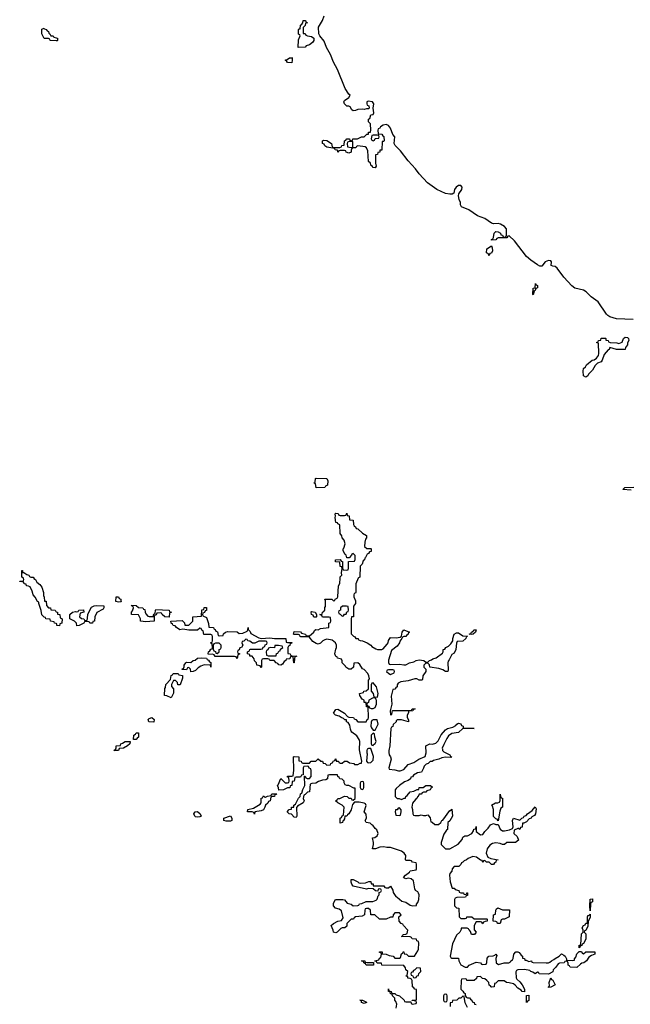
# Model space of a CAD drawing. Header units: inches. Extents: x 2718490 to 2828976, y 856982 to 957410.
# Tile 40 of 63: x 2769668 to 2775236, y 866112 to 875099. Entities that reach past the tile are written whole.
import ezdxf

# ---------------------------------------------------------------- set-up
doc = ezdxf.new("R2010")
doc.units = ezdxf.units.IN
doc.header["$MEASUREMENT"] = 0
for name, color, linetype in [('C7866', 7, 'Continuous'), ('C7867', 7, 'Continuous'), ('C7876', 7, 'Continuous'), ('C7877', 7, 'Continuous')]:
    doc.layers.add(name, color=color, linetype=linetype)

msp = doc.modelspace()

# ---------------------------------------------------------------- linework, layer by layer
at = {"layer": 'C7866', "color": 6}
for points in [[(2770000, 869587.2), (2769986, 869590), (2769982, 869602), (2769948, 869610), (2769946, 869626), (2769906, 869630), (2769902, 869642), (2769890, 869646), (2769870, 869666), (2769865.1, 869705.1), (2769842, 869770), (2769842, 869782), (2769830, 869788), (2769809.5, 869829.5), (2769790, 869849), (2769783.1, 869883.1), (2769762, 869922), (2769748.7, 869928.7), (2769728.7, 869930), (2769727.3, 869947.3), (2769708, 869950), (2769706, 869966), (2769668, 869970), (2769670, 869974), (2769702, 869978), (2769706, 869990), (2769702.7, 870000)], [(2769796.9, 870000), (2769798, 869998), (2769811, 869990), (2769824.7, 869964.7), (2769850, 869944.7), (2769870, 869918), (2769886, 869870), (2769884.7, 869844.7), (2769890.9, 869829.1), (2769892.7, 869792.7), (2769910, 869791.3), (2769912, 869752), (2769932, 869732), (2769950, 869731.3), (2769952.7, 869712.7), (2769990.8, 869710), (2769996, 869696), (2770000, 869694.4)]]:
    msp.add_lwpolyline(points, dxfattribs=at)
at = {"layer": 'C7867', "color": 6}
for points in [[(2770000, 874906.6), (2769946, 874910), (2769942, 874922), (2769930, 874926), (2769890, 874928), (2769869, 874970), (2769869.1, 875010.9), (2769890, 875022), (2769895.3, 875015.3), (2769910, 875010.8), (2769918, 874998), (2769930.7, 874990), (2769934.8, 874974.8), (2769942, 874970), (2769951.3, 874951.3), (2769974, 874950), (2769978, 874938), (2770000, 874933.1)], [(2769702.7, 870000), (2769702, 870002), (2769686, 870010), (2769686, 870070), (2769692, 870070), (2769694, 870054), (2769706, 870054), (2769734, 870034), (2769751.3, 870030), (2769758, 870018), (2769770.8, 870010.8), (2769791.3, 870010), (2769796.9, 870000)]]:
    msp.add_lwpolyline(points, dxfattribs=at)
at = {"layer": 'C7876', "color": 6}
for points in [[(2773102, 866078), (2773107.3, 866112.7), (2773099, 866139), (2773089, 866151), (2773089, 866169), (2773068, 866190), (2773066, 866206), (2773050, 866208), (2773046, 866226), (2773030, 866228), (2773030, 866254), (2773034, 866234), (2773054, 866230), (2773058, 866218), (2773071.1, 866211.1), (2773088.9, 866211.1), (2773099.6, 866199.6), (2773131, 866190), (2773174, 866150), (2773178, 866138), (2773190, 866134), (2773234, 866134), (2773238, 866118), (2773250, 866114), (2773282, 866118), (2773286, 866130), (2773282, 866142), (2773246, 866146), (2773246, 866150), (2773286, 866154), (2773287.3, 866247.3), (2773270, 866248.7), (2773262, 866262), (2773249.3, 866270), (2773248, 866328), (2773242, 866342), (2773228.7, 866348.7), (2773208, 866350), (2773206, 866366), (2773188, 866370), (2773202, 866378), (2773206, 866410), (2773190, 866426), (2773184.7, 866444.7), (2773170, 866466), (2772969.6, 866469.6), (2772966, 866486), (2772928, 866488), (2772922, 866502), (2772906, 866506), (2772906, 866510), (2772942, 866518), (2772950, 866534), (2772962, 866538), (2772966, 866570), (2772962, 866582), (2772950, 866586), (2772950, 866591), (2772972, 866590), (2772974, 866574), (2773009.1, 866570.9), (2773037.3, 866557.3), (2773074, 866550), (2773090, 866534), (2773130, 866534), (2773142, 866538), (2773150, 866574), (2773162, 866578), (2773166, 866590), (2773171.3, 866590), (2773172.7, 866572.7), (2773194, 866570), (2773212, 866552), (2773268, 866552), (2773299.3, 866600.7), (2773305.2, 866614.8), (2773308.9, 866668.9), (2773306, 866686), (2773288, 866690), (2773286, 866706), (2773246, 866710), (2773242, 866722), (2773227.3, 866727.3), (2773149, 866730), (2773162, 866738), (2773166, 866750), (2773188.4, 866751.6), (2773202, 866758), (2773206, 866790), (2773169, 866830), (2773163.1, 866843.1), (2773148, 866850), (2773128, 866870), (2773126, 866910), (2773146, 866930), (2773130, 866946), (2773090, 866946), (2773074, 866930), (2773071.3, 866908.7), (2773050, 866908.7), (2773010, 866889.6), (2772950, 866889.2), (2772907.3, 866927.3), (2772868.7, 866930), (2772866, 866970), (2772850, 866986), (2772830, 866986), (2772818, 866982), (2772814, 866970), (2772812, 866930), (2772790, 866918), (2772730.8, 866909.2), (2772718, 866902), (2772711.3, 866890), (2772691, 866889), (2772651, 866849), (2772650, 866826), (2772634, 866810), (2772610, 866808.7), (2772596.9, 866803.1), (2772562, 866770), (2772550, 866764), (2772528, 866770), (2772527.3, 866787.3), (2772509, 866830), (2772528, 866850), (2772568, 866870), (2772602, 866878), (2772618, 866902), (2772603.7, 866963.7), (2772581.5, 866981.5), (2772548, 866990), (2772529, 867010), (2772530, 867034), (2772548.7, 867070), (2772614, 867070), (2772630, 867064.7), (2772655.3, 867035.3), (2772690, 867024.7), (2772710, 867012), (2772750, 867014), (2772762, 867018), (2772766, 867030), (2772788.7, 867031.3), (2772826, 867050), (2772888.9, 867051.1), (2772918, 867062), (2772928.7, 867071.3), (2772938, 867102), (2772946, 867110), (2772946, 867134), (2772962, 867138), (2772966, 867150), (2772962, 867162), (2772950, 867166), (2772938, 867162), (2772934, 867146), (2772912.7, 867147.3), (2772890, 867166), (2772850, 867168), (2772830, 867162), (2772710, 867189.5), (2772695.3, 867210), (2772690, 867226), (2772690, 867252), (2772710, 867251), (2772752, 867230), (2772761, 867221), (2772776.9, 867216.9), (2772820.4, 867219.6), (2772852, 867232), (2772870, 867234), (2772872.7, 867212.7), (2772890, 867211.3), (2772892.7, 867192.7), (2772990, 867192), (2772998, 867178), (2773010, 867174), (2773030, 867174), (2773050, 867191.3), (2773070, 867154), (2773073.4, 867133.4), (2773096.9, 867096.9), (2773110, 867091), (2773154, 867054), (2773190, 867042.8), (2773230, 867016), (2773250, 867011), (2773286, 867014), (2773286, 867026), (2773299, 867041), (2773309.2, 867070), (2773309.3, 867110), (2773305.6, 867125.6), (2773297.2, 867137.2), (2773278, 867150), (2773270, 867166), (2773259, 867239), (2773236.4, 867256.4), (2773210, 867262), (2773190, 867258), (2773170, 867266), (2773169.3, 867270), (2773186, 867290), (2773222, 867318), (2773230, 867331), (2773282, 867338), (2773286, 867350), (2773286, 867390), (2773282, 867402), (2773250, 867408), (2773242, 867422), (2773230, 867426), (2773190, 867426), (2773186, 867430), (2773189, 867470), (2773173.2, 867490), (2773148.3, 867508.3), (2773050, 867544), (2773016.9, 867543.1), (2772990, 867549.3), (2772953.4, 867546.6), (2772914, 867530), (2772886, 867530), (2772895.3, 867570), (2772895.3, 867590), (2772886, 867630), (2772905.6, 867634.4), (2772928, 867650), (2772938, 867670), (2772925.2, 867705.2), (2772910, 867715.3), (2772887, 867747), (2772878, 867750), (2772865.2, 867765.2), (2772828, 867770), (2772818, 867790), (2772829, 867810), (2772828.4, 867848.4), (2772809.5, 867870), (2772826, 867926), (2772822, 867942), (2772808.7, 867948.7), (2772763.6, 867956.4), (2772722, 867958), (2772703.6, 867936.4), (2772690, 867888), (2772670.6, 867850), (2772658, 867842), (2772650, 867829.2), (2772631.6, 867828.4), (2772630, 867806), (2772622, 867790), (2772614.4, 867785.6), (2772610.6, 867770), (2772590, 867766), (2772589.2, 867810), (2772603.1, 867816.9), (2772610, 867832), (2772622, 867838), (2772628, 867910), (2772609.1, 867929.1), (2772568, 867950), (2772549.2, 867970), (2772562, 867978), (2772570, 867991), (2772588.7, 867991.3), (2772630.9, 868010.9), (2772654, 868010), (2772670, 867994), (2772690, 867994), (2772698, 867978), (2772710, 867974), (2772726, 867990), (2772728.4, 868068.4), (2772726, 868086), (2772714, 868086), (2772670, 868108.7), (2772650, 868108.7), (2772636.4, 868116.4), (2772628, 868132), (2772628, 868148), (2772608.4, 868168.4), (2772588.7, 868170), (2772582, 868182), (2772568, 868190), (2772566, 868206), (2772492.7, 868207.3), (2772478, 868202), (2772474, 868170), (2772459.6, 868160.4), (2772430, 868158), (2772393.7, 868146.3), (2772369, 868129), (2772332.7, 868127.3), (2772318, 868122), (2772311, 868050), (2772292, 868048), (2772270, 868026), (2772258, 868022), (2772254, 867990), (2772262, 867970), (2772252, 867950), (2772201, 867919), (2772191.3, 867908.7), (2772194.8, 867830), (2772190, 867818), (2772170, 867819), (2772146, 867846), (2772126, 867850), (2772108, 867870), (2772126, 867890), (2772146, 867894), (2772148, 867910), (2772167.3, 867912.7), (2772168.7, 867930), (2772182, 867938), (2772210, 867994), (2772226, 868010), (2772230, 868034), (2772242, 868038), (2772250, 868074), (2772268.7, 868110), (2772266, 868194), (2772270, 868194), (2772278, 868178), (2772290, 868174), (2772310, 868174), (2772326, 868190), (2772327.3, 868247.3), (2772322, 868262), (2772307.3, 868267.3), (2772302, 868282), (2772290, 868286), (2772258, 868282), (2772254, 868270), (2772254, 868206), (2772238, 868202), (2772230, 868186), (2772190, 868186), (2772178, 868182), (2772172, 868150), (2772154, 868146), (2772150, 868108), (2772134, 868106), (2772130, 868088.7), (2772110, 868088), (2772074, 868070), (2772030, 868066), (2772027.3, 868087.3), (2772018, 868110), (2772024.7, 868115.3), (2772050, 868172), (2772090, 868134), (2772110, 868134), (2772122, 868138), (2772126, 868150), (2772122, 868182), (2772110, 868186), (2772110, 868194), (2772150, 868194), (2772162, 868198), (2772168, 868250), (2772166, 868370), (2772170, 868374), (2772212, 868370), (2772214, 868334), (2772234, 868330), (2772238, 868318), (2772250, 868314), (2772310, 868314), (2772326, 868330), (2772368.7, 868331.3), (2772390, 868351.3), (2772412.7, 868332.7), (2772430, 868332), (2772434, 868314), (2772454, 868310), (2772470, 868294), (2772502, 868298), (2772506, 868310), (2772522, 868318), (2772526, 868330), (2772542, 868338), (2772550, 868351.3), (2772552.7, 868332.7), (2772574, 868330), (2772578, 868318), (2772590, 868314), (2772610, 868314), (2772630, 868330.5), (2772654, 868330), (2772676, 868316), (2772714, 868310), (2772722, 868302), (2772750, 868302), (2772774, 868314), (2772786, 868314), (2772788.4, 868331.6), (2772765.2, 868434.8), (2772769.2, 868510), (2772764, 868530), (2772741.2, 868561.2), (2772696.4, 868596.4), (2772690, 868606), (2772683.1, 868623.1), (2772679, 868659), (2772663.1, 868683.1), (2772649.2, 868690), (2772648.4, 868708.4), (2772631.6, 868708.4), (2772621.2, 868721.2), (2772598, 868730), (2772582, 868742), (2772548.7, 868750), (2772528, 868770), (2772550, 868802), (2772570, 868804.7), (2772630.8, 868770), (2772658, 868738), (2772670, 868731.3), (2772711, 868730), (2772716.9, 868716.9), (2772732, 868710), (2772751.1, 868691.1), (2772828.4, 868691.6), (2772838, 868710), (2772845.2, 868714.8), (2772849.5, 868730.5), (2772846, 868826), (2772830, 868828), (2772826, 868866), (2772810, 868868), (2772808.4, 868888.4), (2772790, 868898), (2772769, 868930), (2772766, 868950), (2772802, 868958), (2772806, 868970), (2772828, 868972), (2772847.3, 868992.7), (2772848, 869070), (2772856.4, 869083.6), (2772853.2, 869110), (2772844, 869130), (2772810, 869168.7), (2772794.6, 869174.6), (2772770, 869214), (2772750, 869228.7), (2772714, 869226), (2772711, 869189), (2772692, 869170), (2772669, 869170), (2772642, 869190), (2772639, 869199), (2772610, 869228), (2772608.4, 869248.4), (2772602, 869262), (2772566, 869270), (2772562, 869282), (2772550, 869286), (2772542, 869310), (2772550, 869354), (2772558, 869370), (2772558, 869390), (2772548.7, 869410), (2772517, 869437), (2772470, 869443.7), (2772450, 869439.5), (2772431, 869430), (2772410, 869408.7), (2772390, 869399), (2772370, 869405.2), (2772342.5, 869422.5), (2772307.3, 869467.3), (2772232.7, 869467.3), (2772226, 869470), (2772222, 869482), (2772210, 869486), (2772170, 869486), (2772166, 869490), (2772170, 869514), (2772230, 869511.3), (2772238, 869498), (2772274, 869490), (2772278, 869478), (2772310, 869474), (2772348.7, 869510), (2772355.3, 869524.7), (2772368, 869532), (2772390, 869531.3), (2772410, 869541), (2772486, 869550), (2772488.4, 869591.6), (2772502, 869598), (2772506, 869610), (2772502, 869642), (2772490, 869646), (2772430, 869646), (2772422, 869662), (2772406, 869670), (2772426, 869674), (2772428, 869690), (2772442, 869698), (2772449.2, 869710.8), (2772450, 869734), (2772458, 869742), (2772455.3, 869795.3), (2772450, 869811.3), (2772514, 869810), (2772530, 869794), (2772542, 869798), (2772546, 869810), (2772562, 869818), (2772568, 869832), (2772575.3, 869930), (2772588.4, 869951.6), (2772589.6, 870000)], [(2772755.4, 870000), (2772732, 869950), (2772732.7, 869872.7), (2772730, 869866), (2772718, 869862), (2772714, 869850), (2772714, 869830), (2772730, 869794), (2772730.5, 869769.5), (2772712.7, 869747.3), (2772711, 869650), (2772692.7, 869647.3), (2772690.9, 869629.1), (2772692, 869492), (2772711.1, 869471.1), (2772724.7, 869464.7), (2772732, 869452), (2772754, 869450), (2772758, 869438), (2772771.3, 869431.3), (2772794, 869430), (2772838, 869410), (2772871.3, 869390), (2772878, 869378), (2772915.3, 869355.3), (2772930.7, 869350.7), (2772969.3, 869350.7), (2772982, 869358), (2773019.6, 869400.4), (2773027.5, 869412.5), (2773030, 869431.3), (2773050, 869458.8), (2773102, 869458), (2773136.4, 869463.6), (2773148.7, 869471.3), (2773155.3, 869510), (2773170, 869530.8), (2773222, 869510), (2773214.8, 869505.2), (2773210.7, 869490), (2773198, 869482), (2773190, 869469), (2773171.6, 869468.4), (2773158, 869462), (2773154, 869450), (2773133.2, 869426.8), (2773130.4, 869410), (2773110, 869381.2), (2773059.6, 869340.4), (2773031.6, 869251.6), (2773032, 869232), (2773038, 869218), (2773052, 869212), (2773130, 869215.5), (2773170, 869210.4), (2773190, 869210.6), (2773222, 869230), (2773262.7, 869237.3), (2773282, 869250), (2773310, 869255.5), (2773354, 869250), (2773370, 869234), (2773390, 869234), (2773406, 869250), (2773424, 869256), (2773434.6, 869265.4), (2773465.1, 869274.9), (2773522, 869318), (2773529.5, 869330.5), (2773530, 869350.7), (2773545.2, 869354.8), (2773555.3, 869370), (2773578, 869382), (2773598.9, 869401.1), (2773618, 869430), (2773618, 869450), (2773629.2, 869490), (2773650, 869502), (2773670, 869502), (2773710, 869476), (2773751.6, 869471.6), (2773738, 869462), (2773734.8, 869450), (2773710, 869426.6), (2773658, 869422), (2773652, 869408), (2773646, 869350), (2773630, 869318), (2773610, 869306), (2773585.4, 869254.6), (2773575.3, 869244.7), (2773570.7, 869229.3), (2773575.3, 869164.7), (2773571.1, 869148.9), (2773550, 869149.5), (2773525.4, 869165.4), (2773490, 869177.2), (2773408.9, 869188.9), (2773406, 869210), (2773390, 869226), (2773370, 869226), (2773352.7, 869207.3), (2773352, 869190), (2773372, 869170), (2773371.3, 869150), (2773344.7, 869110), (2773342, 869078), (2773334, 869070), (2773310, 869069.6), (2773290, 869081.2), (2773270, 869082), (2773210, 869062.9), (2773144, 869056), (2773118, 869042), (2773110.9, 869029.1), (2773110, 869008.7), (2773098, 869002), (2773090, 868988.7), (2773070, 868986), (2773054.6, 868925.4), (2773061.6, 868850), (2773046, 868790), (2773050, 868754), (2773062, 868758), (2773067.3, 868792.7), (2773227.3, 868792.7), (2773242, 868798), (2773246, 868810), (2773274, 868810), (2773258, 868802), (2773254, 868790), (2773212.7, 868787.3), (2773212.7, 868772.7), (2773202, 868750), (2773202, 868730), (2773212, 868708), (2773214, 868690), (2773150, 868709.2), (2773111.6, 868708.4), (2773102, 868698), (2773102, 868690), (2773074.8, 868665.2), (2773070, 868648.7), (2773058, 868642), (2773051.3, 868630), (2773042.8, 868470), (2773033.4, 868430), (2773033.4, 868410), (2773036, 868390), (2773050.8, 868370), (2773056, 868350), (2773034, 868270), (2773038, 868258), (2773088.4, 868251.6), (2773122, 868242), (2773137.2, 868242.8), (2773170, 868256), (2773210, 868302), (2773262, 868318), (2773308.7, 868350), (2773364.7, 868375.3), (2773374, 868406), (2773370, 868470.7), (2773408, 868490), (2773432.3, 868487.7), (2773463.3, 868496.7), (2773483.9, 868516.1), (2773510, 868570.7), (2773550, 868617.3), (2773570, 868630.5), (2773618, 868642), (2773644.1, 868655.9), (2773655.3, 868670), (2773670, 868677.3), (2773690, 868670.6), (2773698, 868658), (2773711.3, 868650), (2773712.7, 868632.7), (2773812, 868630), (2773710, 868629.2), (2773670, 868594), (2773610, 868582.9), (2773578, 868562), (2773561.7, 868538.3), (2773536.1, 868483.9), (2773521, 868450), (2773522, 868442), (2773524.7, 868430), (2773536.8, 868416.8), (2773590.8, 868390), (2773596, 868376), (2773610, 868368), (2773596, 868364), (2773550, 868367), (2773518, 868362), (2773489.4, 868349.4), (2773442, 868338), (2773430, 868329.2), (2773411.1, 868328.9), (2773392, 868310), (2773375.3, 868304.7), (2773354.8, 868285.2), (2773350, 868266), (2773331.3, 868230), (2773294.8, 868225.2), (2773258, 868202), (2773250, 868189.3), (2773235.3, 868184.7), (2773230.7, 868170), (2773210, 868154), (2773177.3, 868142.7), (2773130.6, 868109.4), (2773099.6, 868080.4), (2773091.3, 868068.7), (2773092, 868010), (2773111.3, 867991.3), (2773128.7, 867991.3), (2773150, 867982), (2773172.7, 867992.7), (2773187.3, 867992.7), (2773188.7, 868010), (2773202, 868018), (2773228.7, 868050), (2773262, 868058), (2773292.7, 868072.7), (2773307.3, 868072.7), (2773310, 868090.7), (2773348.7, 868091.3), (2773370, 868110.5), (2773414, 868110), (2773432.7, 868092.7), (2773418, 868082), (2773411.3, 868070), (2773379.6, 868060.4), (2773370, 868049.5), (2773350.7, 868049.3), (2773336.9, 868043.1), (2773328.9, 868028.9), (2773311.1, 868028.9), (2773302, 868010), (2773294.8, 868005.2), (2773290.7, 867990), (2773278, 867982), (2773251.1, 867948.9), (2773244.7, 867910), (2773251, 867889), (2773252, 867852), (2773258, 867838), (2773270, 867834), (2773310, 867834), (2773330, 867842), (2773350, 867834), (2773370, 867834), (2773390, 867842), (2773410, 867814), (2773418, 867778), (2773430, 867774), (2773452.7, 867752.7), (2773487.3, 867752.7), (2773509, 867771), (2773518, 867790), (2773526, 867794), (2773590, 867882), (2773598, 867882), (2773610, 867892), (2773616, 867830), (2773590, 867788), (2773572, 867770), (2773570, 867708), (2773559.6, 867700.4), (2773535.3, 867664.7), (2773511, 867590), (2773512, 867570), (2773552, 867532), (2773590, 867531.3), (2773666.8, 867573.2), (2773703.1, 867616.9), (2773710, 867638), (2773728, 867650), (2773750, 867650.6), (2773789.5, 867670.5), (2773806, 867694), (2773810, 867712), (2773826, 867714), (2773830, 867734), (2773832, 867690), (2773870, 867658), (2773890, 867662), (2773909.5, 867690.5), (2773940.9, 867719.1), (2773962, 867750), (2773990, 867762), (2774010, 867754), (2774030, 867754), (2774050.7, 867710.7), (2774070, 867696), (2774090, 867694), (2774135.3, 867704.7), (2774162, 867718), (2774167.3, 867732.7), (2774161.2, 867790), (2774169.6, 867810.4), (2774230, 867794), (2774246, 867810), (2774262, 867818), (2774268.7, 867830), (2774285.2, 867834.8), (2774298, 867850), (2774340.4, 867879.6), (2774370, 867914), (2774376.9, 867896.9), (2774371.3, 867850), (2774363.6, 867836.4), (2774338, 867822), (2774331.3, 867810), (2774314.8, 867805.2), (2774290, 867778), (2774266, 867766), (2774254, 867766), (2774251, 867730), (2774234, 867726), (2774230, 867708), (2774218, 867718), (2774210, 867718), (2774178, 867702), (2774174, 867670), (2774204.7, 867644.7), (2774218, 867610), (2774189.5, 867589.5), (2774110, 867588), (2774090, 867569.3), (2774070, 867569.4), (2774050, 867579), (2774010, 867586), (2773980.7, 867579.3), (2773954, 867566), (2773930.7, 867530), (2773921, 867490), (2773936, 867456), (2773962.8, 867442.8), (2774030.7, 867430.7), (2774012, 867428), (2774011, 867410), (2773998, 867402), (2773990, 867388.7), (2773970, 867389.2), (2773950, 867408.7), (2773926, 867410), (2773910, 867426), (2773898, 867422), (2773890, 867406), (2773886, 867426), (2773870, 867428), (2773834, 867454), (2773799.8, 867460.2), (2773756.3, 867443.7), (2773742, 867430), (2773719.8, 867420.2), (2773710, 867409), (2773696.9, 867403.1), (2773690, 867388), (2773672, 867370), (2773631.3, 867368.7), (2773612, 867350), (2773610, 867326), (2773590, 867306), (2773587.3, 867290), (2773593.4, 867230), (2773611.1, 867171.1), (2773630, 867170.7), (2773639.6, 867159.6), (2773671, 867150), (2773676.9, 867136.9), (2773690.7, 867130.7), (2773714, 867130), (2773718, 867118), (2773730, 867114), (2773742, 867118), (2773746, 867130), (2773752, 867130), (2773750, 867106), (2773738, 867102), (2773734, 867090), (2773652.7, 867087.3), (2773638, 867082), (2773631.6, 867068.4), (2773632, 867010), (2773651.1, 866991.1), (2773672, 866988), (2773674, 866910), (2773690, 866894), (2773730, 866894), (2773742, 866898), (2773746, 866910), (2773790, 866910.8), (2773812.7, 866892.7), (2773928, 866892), (2773932, 866890), (2773932, 866870), (2773911.6, 866868.4), (2773898, 866862), (2773890, 866846), (2773882, 866862), (2773870, 866866), (2773830, 866866), (2773811.3, 866830), (2773811.3, 866810), (2773812, 866792), (2773832, 866770), (2773814, 866750), (2773789.2, 866750), (2773778, 866778), (2773768.9, 866788.9), (2773766, 866790), (2773762, 866802), (2773747.3, 866807.3), (2773694, 866806), (2773694, 866794), (2773682, 866770), (2773650, 866742), (2773615.1, 866664.9), (2773592.7, 866552.7), (2773598, 866538), (2773610, 866534), (2773670, 866534), (2773671.3, 866510), (2773691.3, 866471.3), (2773730, 866452), (2773750, 866452), (2773768, 866470), (2773830, 866498), (2773870, 866492), (2773878, 866478), (2773890, 866474), (2773922, 866478), (2773927.3, 866492.7), (2773930, 866534), (2773946, 866550), (2773985.6, 866554.4), (2774000.4, 866559.6), (2774011.1, 866571.1), (2774018, 866558), (2774011, 866530), (2774012, 866492), (2774034, 866474), (2774086, 866490), (2774128.4, 866491.6), (2774142, 866498), (2774146, 866510), (2774162, 866518), (2774169.2, 866530.8), (2774174, 866570), (2774191.3, 866591.3), (2774210, 866592), (2774223.6, 866583.6), (2774239.6, 866559.6), (2774252, 866550), (2774254, 866534), (2774272, 866530), (2774274, 866514), (2774286, 866514), (2774310, 866502), (2774334, 866510), (2774338, 866498), (2774350, 866494), (2774470, 866490.5), (2774490, 866490.7), (2774503.2, 866496.8), (2774518, 866510), (2774540.2, 866519.8), (2774550, 866530.8), (2774588.7, 866551.3), (2774608.7, 866571.3), (2774630, 866562), (2774642, 866550), (2774654, 866526), (2774654, 866514), (2774708.4, 866511.6), (2774726, 866514), (2774726, 866526), (2774739, 866541), (2774750, 866574), (2774770, 866594), (2774790, 866594), (2774798, 866578), (2774810, 866574), (2774830, 866592), (2774912, 866590), (2774911.3, 866570), (2774881.4, 866558.6), (2774857.3, 866542.7), (2774838, 866510), (2774811.3, 866490), (2774792.7, 866487.3), (2774780.5, 866479.5), (2774750, 866446.6), (2774689, 866450), (2774683.1, 866463.1), (2774668.7, 866470), (2774668, 866488), (2774662, 866502), (2774650, 866506), (2774638, 866502), (2774634, 866490), (2774591.1, 866488.9), (2774578, 866482), (2774558, 866450), (2774534, 866426), (2774530, 866409), (2774490, 866386), (2774406, 866390), (2774402, 866402), (2774390, 866406), (2774370, 866389.6), (2774346, 866406), (2774328.7, 866410), (2774320.4, 866420.4), (2774270, 866429), (2774212, 866428), (2774198, 866422), (2774191.6, 866408.4), (2774194.4, 866354.4), (2774200.7, 866340.7), (2774230, 866316), (2774250.6, 866290), (2774271.3, 866250), (2774270, 866226), (2774250, 866229), (2774240.4, 866240.4), (2774210, 866259), (2774186.3, 866286.3), (2774170, 866298), (2774131.6, 866308.4), (2774106, 866310), (2774087.3, 866327.3), (2774030, 866326), (2774010, 866306), (2773998, 866302), (2773994, 866270), (2773971.3, 866268.7), (2773966, 866270), (2773962, 866282), (2773950, 866286), (2773946, 866310), (2773928.4, 866328.4), (2773910, 866346), (2773888.4, 866348.4), (2773870, 866366), (2773838, 866362), (2773832.7, 866347.3), (2773811, 866329), (2773749.1, 866329.1), (2773746, 866330), (2773742, 866342), (2773730, 866346), (2773698, 866342), (2773694, 866330), (2773691.6, 866251.6), (2773710, 866232), (2773716.9, 866216.9), (2773731, 866210), (2773731.6, 866191.6), (2773738, 866178), (2773752, 866172), (2773770, 866171.3), (2773778, 866158), (2773792, 866150), (2773794, 866134), (2773812, 866130), (2773814, 866114), (2773832, 866110)], [(2770000, 869694.4), (2770011.3, 869690), (2770012.7, 869672.7), (2770034, 869670), (2770038, 869638), (2770054, 869630), (2770052, 869590), (2770034, 869586), (2770030, 869566), (2770008, 869570), (2770006, 869586), (2770000, 869587.2)], [(2773750, 866084), (2773730, 866126), (2773722, 866182), (2773710, 866186), (2773692, 866168), (2773672.7, 866167.3), (2773654, 866150), (2773614, 866146), (2773612, 866130), (2773594, 866126), (2773592.7, 866092.7)]]:
    msp.add_lwpolyline(points, dxfattribs=at)
for points in [[(2770306, 869590), (2770302, 869602), (2770270, 869606), (2770258, 869602), (2770254, 869590), (2770210, 869568.7), (2770190, 869566), (2770186, 869590), (2770168.4, 869608.4), (2770126, 869630), (2770126, 869670), (2770148.7, 869690), (2770176.9, 869696.9), (2770187.3, 869692.7), (2770202, 869698), (2770206, 869710), (2770251, 869711), (2770254, 869690), (2770218, 869682), (2770214, 869650), (2770232.7, 869632.7), (2770251.6, 869631.6), (2770258, 869618), (2770270, 869614), (2770282, 869618), (2770287.3, 869632.7), (2770288, 869672), (2770323.1, 869736.9), (2770346, 869750), (2770370, 869753), (2770434, 869750), (2770436, 869730), (2770430, 869718), (2770371.3, 869688.7), (2770352, 869650), (2770351.3, 869610), (2770334, 869606), (2770332, 869590)], [(2770570, 869782), (2770546, 869790), (2770548, 869830), (2770570, 869830.6), (2770576, 869816), (2770590, 869810.8), (2770591.1, 869791.1), (2770594, 869790), (2770594, 869786), (2770590, 869786)], [(2770850, 869651), (2770887.3, 869652.7), (2770887.3, 869667.3), (2770890, 869674), (2770902, 869678), (2770906, 869710), (2770910, 869714), (2771030, 869710.8), (2771034, 869694), (2771052, 869690), (2771034, 869686), (2771030, 869646), (2770990, 869648.7), (2770966, 869670), (2770962, 869682), (2770950, 869686), (2770918, 869682), (2770912, 869668), (2770898, 869662), (2770894, 869650), (2770894, 869610), (2770890, 869608), (2770818, 869602), (2770768, 869610), (2770768, 869630), (2770750, 869666), (2770688.4, 869668.4), (2770688, 869690), (2770698, 869702), (2770706, 869730), (2770702, 869742), (2770686, 869750), (2770690, 869754), (2770728.7, 869751.3), (2770752.7, 869732.7), (2770791.6, 869731.6), (2770798, 869718), (2770810, 869714), (2770811.3, 869690), (2770816.9, 869676.9), (2770836, 869656)], [(2772647.3, 869747.3), (2772612.7, 869747.3), (2772594, 869730), (2772594, 869710), (2772578, 869702), (2772574, 869690), (2772578, 869678), (2772590, 869674), (2772610, 869654), (2772622, 869658), (2772628.4, 869671.6), (2772646, 869674), (2772650, 869694), (2772662, 869698), (2772666, 869710), (2772662, 869742)], [(2771490, 869474), (2771522, 869478), (2771527.3, 869492.7), (2771546, 869510), (2771566.3, 869513.7), (2771650, 869510.4), (2771670, 869496), (2771702, 869498), (2771742, 869518), (2771749.1, 869530.9), (2771750, 869551), (2771752.7, 869532.7), (2771770, 869514), (2771776, 869496), (2771850, 869458), (2771870, 869452), (2771950, 869458), (2771990.9, 869450.9), (2772090, 869451.3), (2772094, 869450), (2772098, 869418), (2772110, 869414), (2772150, 869414), (2772146, 869406), (2772134, 869406), (2772130, 869386), (2772118, 869382), (2772112, 869368), (2772112.7, 869312.7), (2772134, 869310), (2772138, 869298), (2772150, 869294), (2772194, 869290), (2772178, 869282), (2772172.7, 869267.3), (2772171.3, 869228.7), (2772168, 869230), (2772162, 869282), (2772150, 869286), (2772138, 869282), (2772130, 869266), (2772098, 869262), (2772094, 869250), (2772079.6, 869240.4), (2772063.6, 869216.4), (2772050, 869208), (2772030, 869209), (2772023.1, 869223.1), (2772008, 869230), (2771988.7, 869248.7), (2771949, 869249), (2771942, 869262), (2771930, 869266), (2771890, 869266), (2771878, 869262), (2771874, 869250), (2771874, 869190), (2771870, 869186), (2771862, 869202), (2771830, 869206), (2771828, 869230), (2771810, 869248), (2771804.7, 869264.7), (2771788.7, 869288.7), (2771768, 869290), (2771766, 869306), (2771746, 869310), (2771746, 869330), (2771762, 869338), (2771766, 869350), (2771772.7, 869352.7), (2771867.3, 869352.7), (2771882, 869358), (2771888, 869372), (2771902, 869378), (2771907.3, 869392.7), (2771922, 869398), (2771926, 869410), (2771922, 869422), (2771910, 869426), (2771850, 869426), (2771811.6, 869408.4), (2771790, 869408), (2771767.3, 869427.3), (2771748, 869428), (2771742, 869442), (2771730, 869446), (2771712.7, 869427.3), (2771698, 869422), (2771694, 869410), (2771702, 869390), (2771691.3, 869368.7), (2771674, 869366), (2771670, 869346), (2771658, 869342), (2771654, 869330), (2771658, 869318), (2771674, 869310), (2771658, 869302), (2771650, 869268.7), (2771642, 869282), (2771627.3, 869287.3), (2771450, 869288), (2771442, 869302), (2771427.3, 869307.3), (2771390, 869306), (2771386, 869310), (2771388.7, 869330), (2771402, 869338), (2771410, 869354), (2771422, 869358), (2771426, 869370), (2771422, 869402), (2771409.2, 869410), (2771422, 869418), (2771426, 869430), (2771426, 869470), (2771422, 869482), (2771410, 869486), (2771347.3, 869487.3), (2771342, 869522), (2771330, 869526), (2771322, 869542), (2771310, 869546), (2771290, 869528), (2771210, 869526), (2771154.6, 869534.6), (2771128, 869530), (2771098, 869550), (2771085.2, 869565.2), (2771068.7, 869570), (2771062, 869582), (2771048, 869590), (2771046, 869610), (2771150, 869614), (2771170, 869594), (2771174, 869574), (2771210, 869572), (2771246, 869610), (2771246, 869650), (2771326, 869654), (2771330, 869712), (2771346, 869714), (2771350, 869734), (2771370, 869734), (2771370, 869706), (2771358, 869702), (2771352, 869688), (2771338, 869682), (2771334, 869670), (2771338, 869658), (2771370, 869642), (2771391, 869589), (2771394, 869554), (2771434, 869550), (2771438, 869538), (2771450, 869534), (2771458, 869518), (2771472.7, 869512.7), (2771478, 869478)], [(2772350, 869646), (2772343.1, 869663.1), (2772330, 869669), (2772326.6, 869686.6), (2772322, 869690), (2772330, 869698), (2772362, 869690), (2772374, 869670), (2772374, 869650), (2772370, 869646)], [(2773790, 869487), (2773768, 869490), (2773783.1, 869496.9), (2773789, 869510), (2773802, 869518), (2773809.2, 869530), (2773830.8, 869530.8), (2773824.7, 869510), (2773802, 869490)], [(2771487.3, 869407.3), (2771452.7, 869407.3), (2771438, 869402), (2771432.7, 869387.3), (2771432.7, 869352.7), (2771438, 869338), (2771452.7, 869332.7), (2771458, 869318), (2771470, 869314), (2771486, 869330), (2771486, 869350), (2771502, 869358), (2771506, 869370), (2771506, 869390)], [(2772027.3, 869387.3), (2771994, 869386), (2771990, 869366), (2771952.7, 869367.3), (2771938, 869362), (2771930, 869346), (2771918, 869342), (2771914, 869330), (2771918, 869298), (2771932.7, 869292.7), (2771990, 869292), (2772006, 869294), (2772010, 869314), (2772022, 869318), (2772030, 869334), (2772042, 869338), (2772047.3, 869352.7), (2772066, 869370), (2772062, 869382)], [(2771410, 869188.7), (2771407.3, 869207.3), (2771350, 869209.2), (2771321, 869199), (2771296.3, 869183.7), (2771270, 869159), (2771250, 869149), (2771230, 869146), (2771226, 869170), (2771210, 869186), (2771198, 869182), (2771190, 869166), (2771148, 869168), (2771150, 869174), (2771162, 869178), (2771168.7, 869191.3), (2771168.7, 869208.7), (2771182, 869230), (2771190, 869234.8), (2771230, 869231), (2771249, 869250), (2771266.6, 869253.4), (2771290, 869270.7), (2771330, 869274), (2771372.7, 869272.7), (2771378, 869258), (2771390, 869254), (2771398, 869238), (2771411.6, 869231.6)], [(2771109, 869029), (2771106, 869050), (2771090, 869066), (2771070, 869066), (2771063.6, 869056.4), (2771052, 869030), (2771052.7, 869012.7), (2771071, 868991), (2771070.5, 868950.5), (2771050, 868909), (2771010, 868928.7), (2770989.2, 868929.2), (2770990, 868994), (2770996.4, 869003.6), (2771002, 869030), (2771044, 869076), (2771050, 869114), (2771062, 869118), (2771066, 869130), (2771112, 869132), (2771118, 869118), (2771152.7, 869112.7), (2771152, 869090), (2771130, 869029.4)], [(2773070, 869166), (2773030, 869166), (2773018, 869162), (2773014, 869150), (2773034, 869130), (2773050, 869122), (2773082, 869138), (2773086, 869150), (2773082, 869162)], [(2772890, 869046), (2772878, 869042), (2772872.7, 869027.3), (2772872, 868970), (2772892, 868950), (2772898, 868918), (2772930, 868914), (2772937.2, 868950), (2772922, 869010)], [(2772890, 868908), (2772852, 868888), (2772850, 868866), (2772838, 868862), (2772834, 868850), (2772838, 868838), (2772850, 868834), (2772858, 868818), (2772872, 868812), (2772890, 868811.3), (2772910, 868822), (2772921.2, 868850), (2772922, 868882), (2772918, 868898), (2772910, 868906)], [(2770890, 868688), (2770846, 868690), (2770838, 868710), (2770850, 868722), (2770874, 868730), (2770894, 868710)], [(2772927.3, 868707.3), (2772892.7, 868707.3), (2772878, 868702), (2772872, 868688), (2772871.3, 868650), (2772876.9, 868636.9), (2772890, 868614), (2772910, 868614), (2772936, 868670)], [(2770730, 868529.3), (2770706, 868530), (2770709.2, 868570), (2770723.1, 868576.9), (2770730, 868590.8), (2770751.3, 868591.3), (2770752, 868550), (2770738, 868542)], [(2772890, 868586), (2772874, 868570), (2772874, 868490), (2772878, 868478), (2772890, 868474), (2772895.3, 868484.7), (2772910, 868492), (2772919, 868510), (2772906, 868550), (2772902, 868582)], [(2770570, 868429.3), (2770526, 868430), (2770542, 868438), (2770548.4, 868451.6), (2770549, 868470), (2770587.3, 868472.7), (2770588.7, 868490), (2770606, 868494), (2770630, 868510.8), (2770674, 868510), (2770671, 868490), (2770651.3, 868470), (2770614, 868450), (2770574, 868446)], [(2772870, 868446), (2772850, 868446), (2772838, 868442), (2772834, 868430), (2772832.7, 868407.3), (2772836.9, 868396.9), (2772830.9, 868330.9), (2772839.6, 868319.6), (2772850, 868316), (2772870, 868320.5), (2772890, 868341), (2772893, 868373)], [(2772790, 868146), (2772778, 868142), (2772774, 868130), (2772774, 868090), (2772778, 868078), (2772790, 868074), (2772802, 868078), (2772806, 868090), (2772806, 868130), (2772802, 868142)], [(2771810, 867848), (2771802, 867862), (2771788, 867868), (2771746, 867870), (2771749, 867890), (2771799, 867901), (2771860.4, 867939.6), (2771868.4, 867951.6), (2771870, 867994), (2771882, 867998), (2771890, 868014), (2771902, 868002), (2771910, 868002), (2771928.4, 868011.6), (2771962, 868018), (2771968.4, 868031.6), (2772012, 868032), (2772006, 868026), (2771994, 868026), (2771992, 868010), (2771971, 868009), (2771958, 868002), (2771950.5, 867970), (2771936, 867964), (2771930, 867948), (2771910.7, 867929.3), (2771904.7, 867910), (2771890, 867886.6), (2771870, 867877.2), (2771812.7, 867867.3)], [(2774030, 867786), (2774022, 867802), (2774010, 867806), (2773990, 867826), (2773989.3, 867890), (2773979, 867919), (2773969, 867930), (2774006, 867950), (2774028.4, 867951.6), (2774042, 867958), (2774048, 867972), (2774050, 868031.3), (2774051.6, 868011.6), (2774058, 867998), (2774070, 867994), (2774071.1, 867911.1), (2774056.9, 867903.1), (2774045.4, 867874.6)], [(2771290, 867819), (2771270, 867824), (2771264, 867830), (2771255.3, 867850), (2771268, 867870), (2771290, 867871), (2771314, 867850), (2771322, 867830), (2771310, 867824)], [(2773130, 867906), (2773118, 867902), (2773111.6, 867888.4), (2773094, 867886), (2773092, 867870), (2773098, 867838), (2773130, 867834), (2773142, 867838), (2773148, 867870), (2773147.3, 867887.3)], [(2771550, 867782.7), (2771528, 867790), (2771528, 867810), (2771590, 867832), (2771602, 867810), (2771602, 867790), (2771590, 867784)], [(2774870, 866966), (2774866, 867010), (2774869, 867069), (2774870, 867072), (2774890, 867074), (2774890, 867046), (2774878, 867042), (2774874, 867030)], [(2774050, 866848.7), (2774026, 866850), (2774022, 866862), (2774008.4, 866868.4), (2773986, 866870), (2773989, 866930), (2774006, 866934), (2774008.7, 866970), (2774016.4, 866983.6), (2774028.9, 866991.1), (2774070, 866974.8), (2774134, 866974), (2774131, 866910), (2774090, 866889), (2774071.6, 866888.4), (2774058, 866882)], [(2774770, 866626), (2774770, 866652), (2774786, 866654), (2774790, 866754), (2774806, 866770), (2774806, 866790), (2774798, 866810), (2774808.7, 866830), (2774823.1, 866836.9), (2774830, 866852), (2774846, 866854), (2774846, 866910), (2774850, 866922), (2774858, 866922), (2774870, 866934), (2774870, 866906), (2774851, 866869), (2774850, 866826), (2774830, 866786), (2774818, 866782), (2774814, 866770), (2774830, 866754), (2774830, 866708), (2774810, 866666), (2774798, 866662), (2774794, 866650), (2774778, 866642)], [(2772832.7, 866492.7), (2772894, 866494), (2772894, 866470), (2772890, 866469), (2772826, 866470), (2772822, 866482), (2772806, 866490), (2772802, 866502), (2772786, 866510), (2772814, 866510), (2772818, 866498)], [(2773290, 866446), (2773272.7, 866427.3), (2773258, 866422), (2773250, 866406), (2773238, 866402), (2773234, 866390), (2773238, 866378), (2773250, 866374), (2773258, 866358), (2773270, 866354), (2773282, 866358), (2773288.4, 866371.6), (2773306, 866374), (2773308, 866392), (2773326, 866410), (2773322, 866442)], [(2774490, 866266), (2774489.5, 866270), (2774498, 866282), (2774495.3, 866310), (2774510, 866354), (2774518, 866338), (2774530, 866331.3), (2774550.8, 866290), (2774510, 866269)], [(2772810, 866118), (2772784, 866130), (2772786, 866146), (2772768.7, 866150), (2772794, 866150), (2772830, 866131.3), (2772830, 866128)], [(2773550, 866206), (2773538, 866202), (2773534, 866190), (2773534, 866150), (2773538, 866138), (2773550, 866134), (2773562, 866138), (2773566, 866150), (2773566, 866190), (2773562, 866202)], [(2774290, 866128.7), (2774288, 866192), (2774310, 866194), (2774310, 866146), (2774298, 866142)]]:
    msp.add_lwpolyline(points, close=True, dxfattribs=at)
at = {"layer": 'C7877', "color": 6}
for points in [[(2775262.3, 872362.2), (2775110, 872369.8), (2775050, 872387.9), (2775030, 872400.3), (2775018.5, 872410), (2774943.8, 872523.8), (2774880.5, 872570), (2774834.6, 872614.6), (2774810, 872628.8), (2774730, 872649.8), (2774703.1, 872670), (2774629.9, 872749.9), (2774570, 872829.6), (2774550, 872847.3), (2774529, 872849), (2774515.3, 872855.3), (2774516, 872890), (2774510, 872897.2), (2774490, 872902), (2774458.8, 872890), (2774430, 872848.7), (2774410, 872849.3), (2774390, 872860.5), (2774330, 872903.1), (2774290, 872938), (2774181.6, 873081.6), (2774130, 873126), (2774118, 873122), (2774110, 873108), (2774031, 873109), (2774018, 873102), (2774008.4, 873088.4), (2773970, 873086), (2773970, 873094), (2773982, 873098), (2773988.4, 873111.6), (2773995.3, 873150), (2774010, 873164.7), (2774030, 873162), (2774051.3, 873151.3), (2774054, 873134), (2774071.6, 873131.6), (2774078, 873118), (2774090, 873114), (2774102, 873118), (2774107.3, 873132.7), (2774108, 873190), (2774088.7, 873210), (2774053.9, 873233.9), (2774030, 873238.3), (2773990, 873235.4), (2773970, 873242.6), (2773910, 873283.8), (2773843.5, 873310), (2773764.2, 873364.2), (2773695.3, 873390), (2773688.7, 873410), (2773689, 873430), (2773676.5, 873456.5), (2773668.7, 873490), (2773673.2, 873510), (2773699.7, 873550), (2773701.6, 873570), (2773690, 873586.6), (2773670, 873584.2), (2773649.1, 873570.9), (2773634.4, 873550), (2773625.8, 873514.2), (2773612.3, 873507.7), (2773590, 873505.3), (2773550, 873513.3), (2773471.6, 873550), (2773387.6, 873610), (2773310, 873691.3), (2773277.2, 873737.2), (2773210, 873811.2), (2773141.9, 873901.9), (2773093, 873950), (2773082.6, 873970), (2773089.6, 874030), (2773071.8, 874050), (2773049.5, 874110), (2773030, 874134), (2773010, 874142), (2772982.8, 874137.2), (2772958, 874122), (2772952.7, 874107.3), (2772938, 874102), (2772934, 874090), (2772938, 874058), (2772970, 874054), (2772978, 874038), (2772990, 874034), (2772991.6, 873991.6), (2772986, 873986), (2772974, 873986), (2772970, 873908.7), (2772952.7, 873907.3), (2772951.3, 873890), (2772932.7, 873887.3), (2772930, 873868), (2772914, 873866), (2772911, 873790), (2772918, 873762), (2772910, 873748), (2772890, 873749), (2772883.1, 873763.1), (2772869, 873770), (2772868.4, 873788.4), (2772850, 873806), (2772843.1, 873903.1), (2772829.1, 873929.1), (2772818, 873938), (2772752.7, 873947.3), (2772738, 873942), (2772734, 873930), (2772711.6, 873928.4), (2772698, 873922), (2772691.6, 873908.4), (2772691, 873890), (2772670, 873882), (2772646, 873890), (2772642, 873902), (2772630, 873906), (2772590, 873906), (2772578, 873902), (2772570, 873888.7), (2772567.3, 873907.3), (2772546, 873910), (2772542, 873922), (2772470, 873935.3), (2772450, 873949), (2772444, 873964), (2772430, 873969.2), (2772430, 873994), (2772442, 873998), (2772470, 873994.8), (2772512, 873970), (2772518, 873938), (2772532, 873932), (2772587.3, 873932.7), (2772602, 873938), (2772606, 873950), (2772626, 873954), (2772630, 873994), (2772642, 873998), (2772650, 874012), (2772674, 874010), (2772678, 873998), (2772690, 873994), (2772702, 873998), (2772706, 874010), (2772749, 874011), (2772786, 874030), (2772808.9, 874031.1), (2772832.7, 874052.7), (2772847.3, 874052.7), (2772850, 874071.3), (2772867.3, 874072.7), (2772868.9, 874091.1), (2772868, 874148), (2772850, 874166), (2772849, 874190), (2772862, 874198), (2772868.7, 874231.3), (2772890, 874234), (2772898, 874250), (2772892.7, 874290), (2772896, 874330), (2772886, 874350), (2772846, 874354), (2772834, 874350), (2772834, 874330), (2772838, 874318), (2772851.6, 874311.6), (2772854, 874290), (2772850, 874286), (2772830, 874286), (2772810, 874278), (2772790, 874282), (2772750, 874279), (2772728.9, 874268.9), (2772710, 874268), (2772696.4, 874276.4), (2772682, 874302), (2772669, 874309), (2772650, 874309.2), (2772629.3, 874330), (2772624, 874350), (2772630, 874362), (2772668.7, 874390), (2772682, 874410), (2772670, 874419), (2772635.8, 874470), (2772564.7, 874644.7), (2772529.9, 874709.9), (2772501.8, 874781.8), (2772466.2, 874846.2), (2772443.1, 874903.1), (2772405.2, 874950), (2772395.1, 874970), (2772392.7, 875030), (2772429.3, 875090), (2772445.1, 875134.9)], [(2770000, 874933.1), (2770014, 874930), (2770014, 874910), (2770010, 874906), (2770000, 874906.6)], [(2775244, 870804), (2775168.7, 870810), (2775186, 870830), (2775269.2, 870830.8)], [(2772589.6, 870000), (2772590, 870014), (2772606, 870030), (2772602, 870050), (2772608, 870090), (2772606, 870106), (2772590, 870108), (2772587.3, 870147.3), (2772548.7, 870150), (2772548, 870170), (2772591.3, 870171.3), (2772598, 870158), (2772612.7, 870152.7), (2772612.7, 870092.7), (2772618, 870078), (2772650, 870074), (2772662, 870078), (2772667.3, 870092.7), (2772667.3, 870152.7), (2772722, 870158), (2772727.3, 870172.7), (2772727.3, 870207.3), (2772710, 870226), (2772698, 870222), (2772694, 870210), (2772672.7, 870187.3), (2772650, 870186), (2772646, 870210), (2772636.4, 870216.4), (2772618, 870250), (2772618, 870270), (2772624.7, 870275.3), (2772634.6, 870314.6), (2772627.3, 870347.3), (2772610, 870369.2), (2772606.8, 870386.8), (2772589.6, 870410), (2772588.7, 870488.7), (2772570, 870498), (2772565.6, 870505.6), (2772549.5, 870510), (2772545.2, 870554.8), (2772548.7, 870568.7), (2772546, 870590), (2772550, 870594), (2772571.6, 870591.6), (2772578, 870578), (2772590, 870574), (2772630, 870574), (2772642, 870578), (2772650, 870594), (2772654, 870574), (2772671.3, 870570), (2772674, 870534), (2772710, 870531.3), (2772711.3, 870490), (2772718, 870478), (2772730, 870471.3), (2772734.8, 870454.8), (2772750, 870450.6), (2772793.2, 870413.2), (2772831.3, 870390), (2772830.8, 870370.8), (2772821.4, 870358.6), (2772814.8, 870330), (2772812, 870292), (2772832, 870272), (2772869.1, 870270.9), (2772872, 870270), (2772872.7, 870267.3), (2772874, 870246), (2772858, 870242), (2772850, 870226), (2772838, 870222), (2772822, 870190), (2772814.8, 870185.2), (2772810.7, 870170), (2772799.8, 870160.2), (2772790, 870129.2), (2772774, 870110), (2772770.6, 870010), (2772756.9, 870003.1), (2772755.4, 870000)]]:
    msp.add_lwpolyline(points, dxfattribs=at)
for points in [[(2772206, 874846), (2772210, 874914), (2772226, 874950), (2772222, 874962), (2772210, 874966), (2772209.4, 875009.4), (2772214, 875014), (2772226, 875014), (2772229.2, 875049.2), (2772242, 875058), (2772249.2, 875070.8), (2772251.6, 875091.6), (2772274, 875090), (2772278, 875078), (2772292, 875070), (2772274, 875066), (2772270, 875046), (2772252.7, 875027.3), (2772254, 874974), (2772270, 874972), (2772278, 874958), (2772290.9, 874950.9), (2772330, 874946.8), (2772351, 874930), (2772350.7, 874910), (2772338, 874890), (2772310, 874869.4), (2772281, 874859), (2772270, 874848)], [(2772150, 874706), (2772110, 874708.7), (2772102, 874722), (2772088.7, 874730), (2772106, 874734), (2772128, 874750), (2772148.9, 874751.1), (2772150, 874754), (2772154, 874750), (2772154, 874730)], [(2772672.7, 873987.3), (2772658, 873982), (2772654, 873970), (2772658, 873938), (2772690, 873932), (2772706, 873934), (2772706, 873986)], [(2772930, 874046), (2772890, 874046), (2772878, 874042), (2772874, 874010), (2772878, 873998), (2772890, 873994), (2772902, 873998), (2772910, 874014), (2772942, 874018), (2772946, 874030), (2772942, 874042)], [(2773946, 872946), (2773942, 872962), (2773926, 872970), (2773928.7, 873008.7), (2773970, 873034), (2773976.9, 873016.9), (2773978, 872990), (2773970, 872968), (2773954, 872966), (2773950, 872946)], [(2774350, 872588.7), (2774346, 872590), (2774349.2, 872649.2), (2774367.3, 872652.7), (2774372, 872692), (2774378, 872678), (2774390, 872674), (2774390.8, 872650), (2774374, 872646), (2774370, 872626), (2774358, 872622)], [(2775110.7, 872089.3), (2775050, 872106), (2775042, 872090), (2775034, 872086), (2774998.5, 872041.5), (2774980.7, 871990), (2774970, 871977.2), (2774936.3, 871963.7), (2774917.1, 871942.9), (2774890, 871899.3), (2774856.4, 871863.6), (2774850, 871849.3), (2774830, 871835.3), (2774810, 871848.7), (2774805.2, 871890), (2774810, 871914), (2774828.7, 871931.3), (2774835.3, 871950), (2774889.2, 871990), (2774906.3, 871993.7), (2774929.3, 872010.7), (2774945.2, 872034.8), (2774949.3, 872050.7), (2774947.3, 872147.3), (2774929, 872151), (2774942, 872158), (2774946, 872170), (2774966, 872174), (2774970, 872191.3), (2775009, 872191), (2775012, 872190), (2775014, 872186), (2775014, 872174), (2775034, 872170), (2775038, 872158), (2775052.7, 872152.7), (2775114, 872150), (2775130, 872142), (2775163.1, 872156.9), (2775175.3, 872190), (2775190, 872201), (2775210, 872198.8), (2775218.8, 872190), (2775222.8, 872170), (2775210.8, 872150), (2775210.7, 872130), (2775193.7, 872106.3), (2775190, 872089.4)], [(2772370, 870826), (2772366, 870866), (2772348.7, 870870), (2772362, 870878), (2772366, 870910), (2772370, 870914), (2772470, 870911.3), (2772478, 870890), (2772474, 870850), (2772458, 870842), (2772450, 870828)]]:
    msp.add_lwpolyline(points, close=True, dxfattribs=at)

doc.saveas('drawing.dxf')
